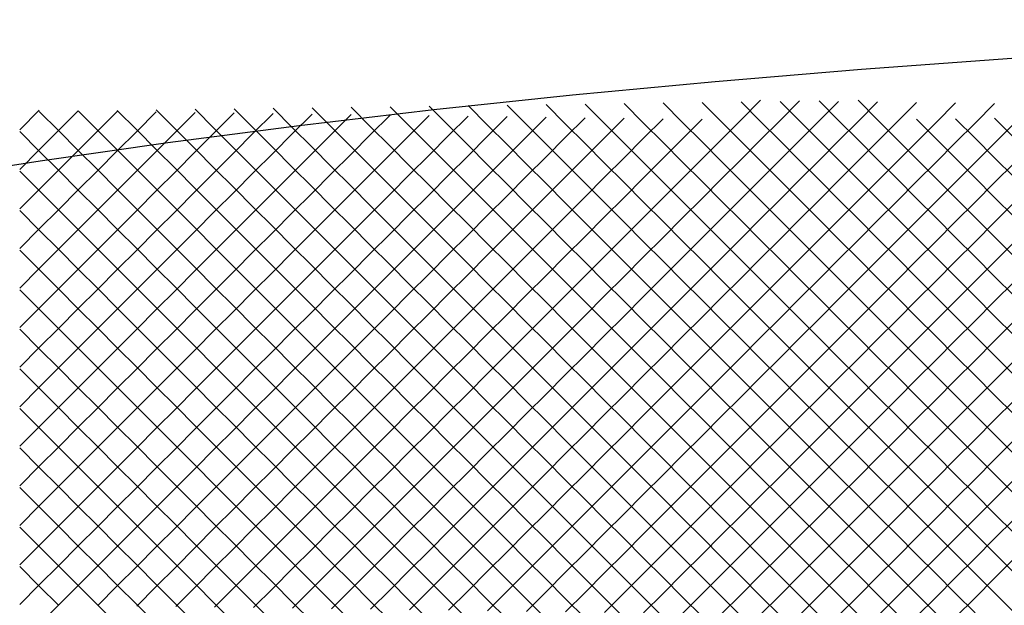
# Model space of a CAD drawing. Extents: x -15.9 to 15.9, y -4.2 to 4.2.
# Tile 13 of 29: x -8.9 to -5.4, y 2.1 to 4.2. Entities that reach past the tile are written whole.
import ezdxf

# ---------------------------------------------------------------- set-up
doc = ezdxf.new("R2010")
doc.units = 0

msp = doc.modelspace()

# ---------------------------------------------------------------- linework, layer by layer
at = {"layer": 'CNC'}
for points in [[(-1.65885, 4.19059), (-2.33943, 4.17883), (-2.98389, 4.16238), (-3.60147, 4.14126), (-4.19718, 4.11549), (-4.77402, 4.08508), (-5.33394, 4.05008), (-5.87822, 4.01051), (-6.40774, 3.9664), (-6.92309, 3.9178), (-7.42467, 3.86475), (-7.91273, 3.8073), (-8.38742, 3.7455), (-8.84882, 3.6794), (-9.29692, 3.60908)], [(-8.07695, 2.06505), (-8.00641, 2.13559), (-7.93587, 2.20613), (-7.86533, 2.27667), (-7.79479, 2.34721), (-7.72425, 2.41775), (-7.65371, 2.48829), (-7.58317, 2.55883), (-7.51263, 2.62937), (-7.44208, 2.69992), (-7.37154, 2.77046), (-7.301, 2.841), (-7.23046, 2.91154), (-7.15992, 2.98208), (-7.08938, 3.05262), (-7.01884, 3.12316), (-6.9483, 3.1937), (-6.87776, 3.26424), (-6.80721, 3.33479), (-6.73667, 3.40533), (-6.66613, 3.47587), (-6.59559, 3.54641), (-6.52505, 3.61695), (-6.45451, 3.68749), (-6.38397, 3.75803), (-6.31343, 3.82857), (-6.24289, 3.89911)], [(-7.93587, 2.06313), (-7.86533, 2.13367), (-7.79479, 2.20421), (-7.72425, 2.27475), (-7.65371, 2.34529), (-7.58317, 2.41583), (-7.51263, 2.48637), (-7.44208, 2.55692), (-7.37154, 2.62746), (-7.301, 2.698), (-7.23046, 2.76854), (-7.15992, 2.83908), (-7.08938, 2.90962), (-7.01884, 2.98016), (-6.9483, 3.0507), (-6.87776, 3.12124), (-6.80721, 3.19179), (-6.73667, 3.26233), (-6.66613, 3.33287), (-6.59559, 3.40341), (-6.52505, 3.47395), (-6.45451, 3.54449), (-6.38397, 3.61503), (-6.31343, 3.68557), (-6.24289, 3.75611), (-6.17234, 3.82666), (-6.1018, 3.8972)], [(-7.79479, 2.06121), (-7.72425, 2.13175), (-7.65371, 2.20229), (-7.58317, 2.27283), (-7.51263, 2.34337), (-7.44208, 2.41392), (-7.37154, 2.48446), (-7.301, 2.555), (-7.23046, 2.62554), (-7.15992, 2.69608), (-7.08938, 2.76662), (-7.01884, 2.83716), (-6.9483, 2.9077), (-6.87776, 2.97824), (-6.80721, 3.04879), (-6.73667, 3.11933), (-6.66613, 3.18987), (-6.59559, 3.26041), (-6.52505, 3.33095), (-6.45451, 3.40149), (-6.38397, 3.47203), (-6.31343, 3.54257), (-6.24289, 3.61311), (-6.17234, 3.68366), (-6.1018, 3.7542), (-6.03126, 3.82474), (-5.96072, 3.89528)], [(-7.65371, 2.05929), (-7.58317, 2.12983), (-7.51263, 2.20037), (-7.44208, 2.27092), (-7.37154, 2.34146), (-7.301, 2.412), (-7.23046, 2.48254), (-7.15992, 2.55308), (-7.08938, 2.62362), (-7.01884, 2.69416), (-6.9483, 2.7647), (-6.87776, 2.83524), (-6.80721, 2.90579), (-6.73667, 2.97633), (-6.66613, 3.04687), (-6.59559, 3.11741), (-6.52505, 3.18795), (-6.45451, 3.25849), (-6.38397, 3.32903), (-6.31343, 3.39957), (-6.24289, 3.47011), (-6.17234, 3.54066), (-6.1018, 3.6112), (-6.03126, 3.68174), (-5.96072, 3.75228), (-5.89018, 3.82282), (-5.81964, 3.89336)], [(-7.51263, 2.05737), (-7.44208, 2.12792), (-7.37154, 2.19846), (-7.301, 2.269), (-7.23046, 2.33954), (-7.15992, 2.41008), (-7.08938, 2.48062), (-7.01884, 2.55116), (-6.9483, 2.6217), (-6.87776, 2.69224), (-6.80721, 2.76279), (-6.73667, 2.83333), (-6.66613, 2.90387), (-6.59559, 2.97441), (-6.52505, 3.04495), (-6.45451, 3.11549), (-6.38397, 3.18603), (-6.31343, 3.25657), (-6.24289, 3.32711), (-6.17234, 3.39766), (-6.1018, 3.4682), (-6.03126, 3.53874), (-5.96072, 3.60928), (-5.89018, 3.67982), (-5.81964, 3.75036), (-5.7491, 3.8209), (-5.67856, 3.89144)], [(-7.37154, 2.05546), (-7.301, 2.126), (-7.23046, 2.19654), (-7.15992, 2.26708), (-7.08938, 2.33762), (-7.01884, 2.40816), (-6.9483, 2.4787), (-6.87776, 2.54924), (-6.80721, 2.61979), (-6.73667, 2.69033), (-6.66613, 2.76087), (-6.59559, 2.83141), (-6.52505, 2.90195), (-6.45451, 2.97249), (-6.38397, 3.04303), (-6.31343, 3.11357), (-6.24289, 3.18411), (-6.17234, 3.25466), (-6.1018, 3.3252), (-6.03126, 3.39574), (-5.96072, 3.46628), (-5.89018, 3.53682), (-5.81964, 3.60736), (-5.7491, 3.6779), (-5.67856, 3.74844), (-5.60802, 3.81898), (-5.53747, 3.88953)], [(-7.23046, 2.05354), (-7.15992, 2.12408), (-7.08938, 2.19462), (-7.01884, 2.26516), (-6.9483, 2.3357), (-6.87776, 2.40624), (-6.80721, 2.47679), (-6.73667, 2.54733), (-6.66613, 2.61787), (-6.59559, 2.68841), (-6.52505, 2.75895), (-6.45451, 2.82949), (-6.38397, 2.90003), (-6.31343, 2.97057), (-6.24289, 3.04111), (-6.17234, 3.11166), (-6.1018, 3.1822), (-6.03126, 3.25274), (-5.96072, 3.32328), (-5.89018, 3.39382), (-5.81964, 3.46436), (-5.7491, 3.5349), (-5.67856, 3.60544), (-5.60802, 3.67598), (-5.53747, 3.74653), (-5.46693, 3.81707), (-5.39639, 3.88761)], [(-7.01884, 3.88384), (-6.9483, 3.8133), (-6.87776, 3.74276), (-6.80721, 3.67221), (-6.73667, 3.60167), (-6.66613, 3.53113), (-6.59559, 3.46059), (-6.52505, 3.39005), (-6.45451, 3.31951), (-6.38397, 3.24897), (-6.31343, 3.17843), (-6.24289, 3.10789), (-6.17234, 3.03734), (-6.1018, 2.9668), (-6.03126, 2.89626), (-5.96072, 2.82572), (-5.89018, 2.75518), (-5.81964, 2.68464), (-5.7491, 2.6141), (-5.67856, 2.54356), (-5.60802, 2.47302), (-5.53747, 2.40247), (-5.46693, 2.33193), (-5.39639, 2.26139), (-5.32585, 2.19085)], [(-6.87776, 3.88576), (-6.80721, 3.81521), (-6.73667, 3.74467), (-6.66613, 3.67413), (-6.59559, 3.60359), (-6.52505, 3.53305), (-6.45451, 3.46251), (-6.38397, 3.39197), (-6.31343, 3.32143), (-6.24289, 3.25089), (-6.17234, 3.18034), (-6.1018, 3.1098), (-6.03126, 3.03926), (-5.96072, 2.96872), (-5.89018, 2.89818), (-5.81964, 2.82764), (-5.7491, 2.7571), (-5.67856, 2.68656), (-5.60802, 2.61602), (-5.53747, 2.54547), (-5.46693, 2.47493), (-5.39639, 2.40439), (-5.32585, 2.33385)], [(-6.73667, 3.88767), (-6.66613, 3.81713), (-6.59559, 3.74659), (-6.52505, 3.67605), (-6.45451, 3.60551), (-6.38397, 3.53497), (-6.31343, 3.46443), (-6.24289, 3.39389), (-6.17234, 3.32334), (-6.1018, 3.2528), (-6.03126, 3.18226), (-5.96072, 3.11172), (-5.89018, 3.04118), (-5.81964, 2.97064), (-5.7491, 2.9001), (-5.67856, 2.82956), (-5.60802, 2.75902), (-5.53747, 2.68847), (-5.46693, 2.61793), (-5.39639, 2.54739), (-5.32585, 2.47685)], [(-6.59559, 3.88959), (-6.52505, 3.81905), (-6.45451, 3.74851), (-6.38397, 3.67797), (-6.31343, 3.60743), (-6.24289, 3.53689), (-6.17234, 3.46634), (-6.1018, 3.3958), (-6.03126, 3.32526), (-5.96072, 3.25472), (-5.89018, 3.18418), (-5.81964, 3.11364), (-5.7491, 3.0431), (-5.67856, 2.97256), (-5.60802, 2.90202), (-5.53747, 2.83147), (-5.46693, 2.76093), (-5.39639, 2.69039), (-5.32585, 2.61985)], [(-6.45451, 3.89151), (-6.38397, 3.82097), (-6.31343, 3.75043), (-6.24289, 3.67989), (-6.17234, 3.60934), (-6.1018, 3.5388), (-6.03126, 3.46826), (-5.96072, 3.39772), (-5.89018, 3.32718), (-5.81964, 3.25664), (-5.7491, 3.1861), (-5.67856, 3.11556), (-5.60802, 3.04502), (-5.53747, 2.97447), (-5.46693, 2.90393), (-5.39639, 2.83339), (-5.32585, 2.76285)], [(-6.31343, 3.89343), (-6.24289, 3.82289), (-6.17234, 3.75234), (-6.1018, 3.6818), (-6.03126, 3.61126), (-5.96072, 3.54072), (-5.89018, 3.47018), (-5.81964, 3.39964), (-5.7491, 3.3291), (-5.67856, 3.25856), (-5.60802, 3.18802), (-5.53747, 3.11747), (-5.46693, 3.04693), (-5.39639, 2.97639), (-5.32585, 2.90585)], [(-6.17234, 3.89534), (-6.1018, 3.8248), (-6.03126, 3.75426), (-5.96072, 3.68372), (-5.89018, 3.61318), (-5.81964, 3.54264), (-5.7491, 3.4721), (-5.67856, 3.40156), (-5.60802, 3.33102), (-5.53747, 3.26047), (-5.46693, 3.18993), (-5.39639, 3.11939), (-5.32585, 3.04885)], [(-6.03126, 3.89726), (-5.96072, 3.82672), (-5.89018, 3.75618), (-5.81964, 3.68564), (-5.7491, 3.6151), (-5.67856, 3.54456), (-5.60802, 3.47402), (-5.53747, 3.40347), (-5.46693, 3.33293), (-5.39639, 3.26239), (-5.32585, 3.19185)], [(-5.89018, 3.89918), (-5.81964, 3.82864), (-5.7491, 3.7581), (-5.67856, 3.68756), (-5.60802, 3.61702), (-5.53747, 3.54647), (-5.46693, 3.47593), (-5.39639, 3.40539), (-5.32585, 3.33485)], [(-8.92345, 3.79255), (-8.85291, 3.86309)], [(-8.92345, 3.64955), (-8.85291, 3.72009), (-8.78236, 3.79064), (-8.71182, 3.86118)], [(-8.92345, 3.50655), (-8.85291, 3.57709), (-8.78236, 3.64764), (-8.71182, 3.71818), (-8.64128, 3.78872), (-8.57074, 3.85926)], [(-8.92345, 3.36355), (-8.85291, 3.43409), (-8.78236, 3.50464), (-8.71182, 3.57518), (-8.64128, 3.64572), (-8.57074, 3.71626), (-8.5002, 3.7868), (-8.42966, 3.85734)], [(-8.92345, 3.22055), (-8.85291, 3.29109), (-8.78236, 3.36164), (-8.71182, 3.43218), (-8.64128, 3.50272), (-8.57074, 3.57326), (-8.5002, 3.6438), (-8.42966, 3.71434), (-8.35912, 3.78488), (-8.28858, 3.85542)], [(-8.92345, 3.07755), (-8.85291, 3.14809), (-8.78236, 3.21864), (-8.71182, 3.28918), (-8.64128, 3.35972), (-8.57074, 3.43026), (-8.5002, 3.5008), (-8.42966, 3.57134), (-8.35912, 3.64188), (-8.28858, 3.71242), (-8.21804, 3.78296), (-8.14749, 3.85351)], [(-8.92345, 2.93455), (-8.85291, 3.00509), (-8.78236, 3.07564), (-8.71182, 3.14618), (-8.64128, 3.21672), (-8.57074, 3.28726), (-8.5002, 3.3578), (-8.42966, 3.42834), (-8.35912, 3.49888), (-8.28858, 3.56942), (-8.21804, 3.63996), (-8.14749, 3.71051), (-8.07695, 3.78105), (-8.00641, 3.85159)], [(-8.92345, 2.79155), (-8.85291, 2.86209), (-8.78236, 2.93264), (-8.71182, 3.00318), (-8.64128, 3.07372), (-8.57074, 3.14426), (-8.5002, 3.2148), (-8.42966, 3.28534), (-8.35912, 3.35588), (-8.28858, 3.42642), (-8.21804, 3.49696), (-8.14749, 3.56751), (-8.07695, 3.63805), (-8.00641, 3.70859), (-7.93587, 3.77913), (-7.86533, 3.84967)], [(-8.92345, 2.64855), (-8.85291, 2.71909), (-8.78236, 2.78964), (-8.71182, 2.86018), (-8.64128, 2.93072), (-8.57074, 3.00126), (-8.5002, 3.0718), (-8.42966, 3.14234), (-8.35912, 3.21288), (-8.28858, 3.28342), (-8.21804, 3.35396), (-8.14749, 3.42451), (-8.07695, 3.49505), (-8.00641, 3.56559), (-7.93587, 3.63613), (-7.86533, 3.70667), (-7.79479, 3.77721), (-7.72425, 3.84775)], [(-8.85291, 3.85891), (-8.78236, 3.78836), (-8.71182, 3.71782), (-8.64128, 3.64728), (-8.57074, 3.57674), (-8.5002, 3.5062), (-8.42966, 3.43566), (-8.35912, 3.36512), (-8.28858, 3.29458), (-8.21804, 3.22404), (-8.14749, 3.15349), (-8.07695, 3.08295), (-8.00641, 3.01241), (-7.93587, 2.94187), (-7.86533, 2.87133), (-7.79479, 2.80079), (-7.72425, 2.73025), (-7.65371, 2.65971), (-7.58317, 2.58917), (-7.51263, 2.51863), (-7.44208, 2.44808), (-7.37154, 2.37754), (-7.301, 2.307), (-7.23046, 2.23646), (-7.15992, 2.16592), (-7.08938, 2.09538), (-7.01884, 2.02484)], [(-8.71182, 3.86082), (-8.64128, 3.79028), (-8.57074, 3.71974), (-8.5002, 3.6492), (-8.42966, 3.57866), (-8.35912, 3.50812), (-8.28858, 3.43758), (-8.21804, 3.36704), (-8.14749, 3.29649), (-8.07695, 3.22595), (-8.00641, 3.15541), (-7.93587, 3.08487), (-7.86533, 3.01433), (-7.79479, 2.94379), (-7.72425, 2.87325), (-7.65371, 2.80271), (-7.58317, 2.73217), (-7.51263, 2.66163), (-7.44208, 2.59108), (-7.37154, 2.52054), (-7.301, 2.45), (-7.23046, 2.37946), (-7.15992, 2.30892), (-7.08938, 2.23838), (-7.01884, 2.16784), (-6.9483, 2.0973), (-6.87776, 2.02676)], [(-8.57074, 3.86274), (-8.5002, 3.7922), (-8.42966, 3.72166), (-8.35912, 3.65112), (-8.28858, 3.58058), (-8.21804, 3.51004), (-8.14749, 3.43949), (-8.07695, 3.36895), (-8.00641, 3.29841), (-7.93587, 3.22787), (-7.86533, 3.15733), (-7.79479, 3.08679), (-7.72425, 3.01625), (-7.65371, 2.94571), (-7.58317, 2.87517), (-7.51263, 2.80463), (-7.44208, 2.73408), (-7.37154, 2.66354), (-7.301, 2.593), (-7.23046, 2.52246), (-7.15992, 2.45192), (-7.08938, 2.38138), (-7.01884, 2.31084), (-6.9483, 2.2403), (-6.87776, 2.16976), (-6.80721, 2.09921), (-6.73667, 2.02867)], [(-8.42966, 3.86466), (-8.35912, 3.79412), (-8.28858, 3.72358), (-8.21804, 3.65304), (-8.14749, 3.58249), (-8.07695, 3.51195), (-8.00641, 3.44141), (-7.93587, 3.37087), (-7.86533, 3.30033), (-7.79479, 3.22979), (-7.72425, 3.15925), (-7.65371, 3.08871), (-7.58317, 3.01817), (-7.51263, 2.94763), (-7.44208, 2.87708), (-7.37154, 2.80654), (-7.301, 2.736), (-7.23046, 2.66546), (-7.15992, 2.59492), (-7.08938, 2.52438), (-7.01884, 2.45384), (-6.9483, 2.3833), (-6.87776, 2.31276), (-6.80721, 2.24221), (-6.73667, 2.17167), (-6.66613, 2.10113), (-6.59559, 2.03059)], [(-8.28858, 3.86658), (-8.21804, 3.79604), (-8.14749, 3.72549), (-8.07695, 3.65495), (-8.00641, 3.58441), (-7.93587, 3.51387), (-7.86533, 3.44333), (-7.79479, 3.37279), (-7.72425, 3.30225), (-7.65371, 3.23171), (-7.58317, 3.16117), (-7.51263, 3.09063), (-7.44208, 3.02008), (-7.37154, 2.94954), (-7.301, 2.879), (-7.23046, 2.80846), (-7.15992, 2.73792), (-7.08938, 2.66738), (-7.01884, 2.59684), (-6.9483, 2.5263), (-6.87776, 2.45576), (-6.80721, 2.38521), (-6.73667, 2.31467), (-6.66613, 2.24413), (-6.59559, 2.17359), (-6.52505, 2.10305), (-6.45451, 2.03251)], [(-8.14749, 3.86849), (-8.07695, 3.79795), (-8.00641, 3.72741), (-7.93587, 3.65687), (-7.86533, 3.58633), (-7.79479, 3.51579), (-7.72425, 3.44525), (-7.65371, 3.37471), (-7.58317, 3.30417), (-7.51263, 3.23363), (-7.44208, 3.16308), (-7.37154, 3.09254), (-7.301, 3.022), (-7.23046, 2.95146), (-7.15992, 2.88092), (-7.08938, 2.81038), (-7.01884, 2.73984), (-6.9483, 2.6693), (-6.87776, 2.59876), (-6.80721, 2.52821), (-6.73667, 2.45767), (-6.66613, 2.38713), (-6.59559, 2.31659), (-6.52505, 2.24605), (-6.45451, 2.17551), (-6.38397, 2.10497), (-6.31343, 2.03443)], [(-8.00641, 3.87041), (-7.93587, 3.79987), (-7.86533, 3.72933), (-7.79479, 3.65879), (-7.72425, 3.58825), (-7.65371, 3.51771), (-7.58317, 3.44717), (-7.51263, 3.37663), (-7.44208, 3.30608), (-7.37154, 3.23554), (-7.301, 3.165), (-7.23046, 3.09446), (-7.15992, 3.02392), (-7.08938, 2.95338), (-7.01884, 2.88284), (-6.9483, 2.8123), (-6.87776, 2.74176), (-6.80721, 2.67121), (-6.73667, 2.60067), (-6.66613, 2.53013), (-6.59559, 2.45959), (-6.52505, 2.38905), (-6.45451, 2.31851), (-6.38397, 2.24797), (-6.31343, 2.17743), (-6.24289, 2.10689), (-6.17234, 2.03634)], [(-7.86533, 3.87233), (-7.79479, 3.80179), (-7.72425, 3.73125), (-7.65371, 3.66071), (-7.58317, 3.59017), (-7.51263, 3.51963), (-7.44208, 3.44908), (-7.37154, 3.37854), (-7.301, 3.308), (-7.23046, 3.23746), (-7.15992, 3.16692), (-7.08938, 3.09638), (-7.01884, 3.02584), (-6.9483, 2.9553), (-6.87776, 2.88476), (-6.80721, 2.81421), (-6.73667, 2.74367), (-6.66613, 2.67313), (-6.59559, 2.60259), (-6.52505, 2.53205), (-6.45451, 2.46151), (-6.38397, 2.39097), (-6.31343, 2.32043), (-6.24289, 2.24989), (-6.17234, 2.17934), (-6.1018, 2.1088), (-6.03126, 2.03826)], [(-7.72425, 3.87425), (-7.65371, 3.80371), (-7.58317, 3.73317), (-7.51263, 3.66263), (-7.44208, 3.59208), (-7.37154, 3.52154), (-7.301, 3.451), (-7.23046, 3.38046), (-7.15992, 3.30992), (-7.08938, 3.23938), (-7.01884, 3.16884), (-6.9483, 3.0983), (-6.87776, 3.02776), (-6.80721, 2.95721), (-6.73667, 2.88667), (-6.66613, 2.81613), (-6.59559, 2.74559), (-6.52505, 2.67505), (-6.45451, 2.60451), (-6.38397, 2.53397), (-6.31343, 2.46343), (-6.24289, 2.39289), (-6.17234, 2.32234), (-6.1018, 2.2518), (-6.03126, 2.18126), (-5.96072, 2.11072), (-5.89018, 2.04018)], [(-7.58317, 3.87617), (-7.51263, 3.80563), (-7.44208, 3.73508), (-7.37154, 3.66454), (-7.301, 3.594), (-7.23046, 3.52346), (-7.15992, 3.45292), (-7.08938, 3.38238), (-7.01884, 3.31184), (-6.9483, 3.2413), (-6.87776, 3.17076), (-6.80721, 3.10021), (-6.73667, 3.02967), (-6.66613, 2.95913), (-6.59559, 2.88859), (-6.52505, 2.81805), (-6.45451, 2.74751), (-6.38397, 2.67697), (-6.31343, 2.60643), (-6.24289, 2.53589), (-6.17234, 2.46534), (-6.1018, 2.3948), (-6.03126, 2.32426), (-5.96072, 2.25372), (-5.89018, 2.18318), (-5.81964, 2.11264), (-5.7491, 2.0421)], [(-7.44208, 3.87808), (-7.37154, 3.80754), (-7.301, 3.737), (-7.23046, 3.66646), (-7.15992, 3.59592), (-7.08938, 3.52538), (-7.01884, 3.45484), (-6.9483, 3.3843), (-6.87776, 3.31376), (-6.80721, 3.24321), (-6.73667, 3.17267), (-6.66613, 3.10213), (-6.59559, 3.03159), (-6.52505, 2.96105), (-6.45451, 2.89051), (-6.38397, 2.81997), (-6.31343, 2.74943), (-6.24289, 2.67889), (-6.17234, 2.60834), (-6.1018, 2.5378), (-6.03126, 2.46726), (-5.96072, 2.39672), (-5.89018, 2.32618), (-5.81964, 2.25564), (-5.7491, 2.1851), (-5.67856, 2.11456), (-5.60802, 2.04402)], [(-7.301, 3.88), (-7.23046, 3.80946), (-7.15992, 3.73892), (-7.08938, 3.66838), (-7.01884, 3.59784), (-6.9483, 3.5273), (-6.87776, 3.45676), (-6.80721, 3.38621), (-6.73667, 3.31567), (-6.66613, 3.24513), (-6.59559, 3.17459), (-6.52505, 3.10405), (-6.45451, 3.03351), (-6.38397, 2.96297), (-6.31343, 2.89243), (-6.24289, 2.82189), (-6.17234, 2.75134), (-6.1018, 2.6808), (-6.03126, 2.61026), (-5.96072, 2.53972), (-5.89018, 2.46918), (-5.81964, 2.39864), (-5.7491, 2.3281), (-5.67856, 2.25756), (-5.60802, 2.18702), (-5.53747, 2.11647), (-5.46693, 2.04593)], [(-7.15992, 3.88192), (-7.08938, 3.81138), (-7.01884, 3.74084), (-6.9483, 3.6703), (-6.87776, 3.59976), (-6.80721, 3.52921), (-6.73667, 3.45867), (-6.66613, 3.38813), (-6.59559, 3.31759), (-6.52505, 3.24705), (-6.45451, 3.17651), (-6.38397, 3.10597), (-6.31343, 3.03543), (-6.24289, 2.96489), (-6.17234, 2.89434), (-6.1018, 2.8238), (-6.03126, 2.75326), (-5.96072, 2.68272), (-5.89018, 2.61218), (-5.81964, 2.54164), (-5.7491, 2.4711), (-5.67856, 2.40056), (-5.60802, 2.33002), (-5.53747, 2.25947), (-5.46693, 2.18893), (-5.39639, 2.11839), (-5.32585, 2.04785)], [(-8.92345, 2.50555), (-8.85291, 2.57609), (-8.78236, 2.64664), (-8.71182, 2.71718), (-8.64128, 2.78772), (-8.57074, 2.85826), (-8.5002, 2.9288), (-8.42966, 2.99934), (-8.35912, 3.06988), (-8.28858, 3.14042), (-8.21804, 3.21096), (-8.14749, 3.28151), (-8.07695, 3.35205), (-8.00641, 3.42259), (-7.93587, 3.49313), (-7.86533, 3.56367), (-7.79479, 3.63421), (-7.72425, 3.70475), (-7.65371, 3.77529), (-7.58317, 3.84583)], [(-8.92345, 2.36255), (-8.85291, 2.43309), (-8.78236, 2.50364), (-8.71182, 2.57418), (-8.64128, 2.64472), (-8.57074, 2.71526), (-8.5002, 2.7858), (-8.42966, 2.85634), (-8.35912, 2.92688), (-8.28858, 2.99742), (-8.21804, 3.06796), (-8.14749, 3.13851), (-8.07695, 3.20905), (-8.00641, 3.27959), (-7.93587, 3.35013), (-7.86533, 3.42067), (-7.79479, 3.49121), (-7.72425, 3.56175), (-7.65371, 3.63229), (-7.58317, 3.70283), (-7.51263, 3.77337), (-7.44208, 3.84392)], [(-8.92345, 2.21955), (-8.85291, 2.29009), (-8.78236, 2.36064), (-8.71182, 2.43118), (-8.64128, 2.50172), (-8.57074, 2.57226), (-8.5002, 2.6428), (-8.42966, 2.71334), (-8.35912, 2.78388), (-8.28858, 2.85442), (-8.21804, 2.92496), (-8.14749, 2.99551), (-8.07695, 3.06605), (-8.00641, 3.13659), (-7.93587, 3.20713), (-7.86533, 3.27767), (-7.79479, 3.34821), (-7.72425, 3.41875), (-7.65371, 3.48929), (-7.58317, 3.55983), (-7.51263, 3.63037), (-7.44208, 3.70092), (-7.37154, 3.77146), (-7.301, 3.842)], [(-8.92345, 2.07655), (-8.85291, 2.14709), (-8.78236, 2.21764), (-8.71182, 2.28818), (-8.64128, 2.35872), (-8.57074, 2.42926), (-8.5002, 2.4998), (-8.42966, 2.57034), (-8.35912, 2.64088), (-8.28858, 2.71142), (-8.21804, 2.78196), (-8.14749, 2.85251), (-8.07695, 2.92305), (-8.00641, 2.99359), (-7.93587, 3.06413), (-7.86533, 3.13467), (-7.79479, 3.20521), (-7.72425, 3.27575), (-7.65371, 3.34629), (-7.58317, 3.41683), (-7.51263, 3.48737), (-7.44208, 3.55792), (-7.37154, 3.62846), (-7.301, 3.699), (-7.23046, 3.76954), (-7.15992, 3.84008)], [(-8.85291, 2.00409), (-8.78236, 2.07464), (-8.71182, 2.14518), (-8.64128, 2.21572), (-8.57074, 2.28626), (-8.5002, 2.3568), (-8.42966, 2.42734), (-8.35912, 2.49788), (-8.28858, 2.56842), (-8.21804, 2.63896), (-8.14749, 2.70951), (-8.07695, 2.78005), (-8.00641, 2.85059), (-7.93587, 2.92113), (-7.86533, 2.99167), (-7.79479, 3.06221), (-7.72425, 3.13275), (-7.65371, 3.20329), (-7.58317, 3.27383), (-7.51263, 3.34437), (-7.44208, 3.41492), (-7.37154, 3.48546), (-7.301, 3.556), (-7.23046, 3.62654), (-7.15992, 3.69708), (-7.08938, 3.76762), (-7.01884, 3.83816)], [(-8.64128, 2.07272), (-8.57074, 2.14326), (-8.5002, 2.2138), (-8.42966, 2.28434), (-8.35912, 2.35488), (-8.28858, 2.42542), (-8.21804, 2.49596), (-8.14749, 2.56651), (-8.07695, 2.63705), (-8.00641, 2.70759), (-7.93587, 2.77813), (-7.86533, 2.84867), (-7.79479, 2.91921), (-7.72425, 2.98975), (-7.65371, 3.06029), (-7.58317, 3.13083), (-7.51263, 3.20137), (-7.44208, 3.27192), (-7.37154, 3.34246), (-7.301, 3.413), (-7.23046, 3.48354), (-7.15992, 3.55408), (-7.08938, 3.62462), (-7.01884, 3.69516), (-6.9483, 3.7657), (-6.87776, 3.83624)], [(-8.5002, 2.0708), (-8.42966, 2.14134), (-8.35912, 2.21188), (-8.28858, 2.28242), (-8.21804, 2.35296), (-8.14749, 2.42351), (-8.07695, 2.49405), (-8.00641, 2.56459), (-7.93587, 2.63513), (-7.86533, 2.70567), (-7.79479, 2.77621), (-7.72425, 2.84675), (-7.65371, 2.91729), (-7.58317, 2.98783), (-7.51263, 3.05837), (-7.44208, 3.12892), (-7.37154, 3.19946), (-7.301, 3.27), (-7.23046, 3.34054), (-7.15992, 3.41108), (-7.08938, 3.48162), (-7.01884, 3.55216), (-6.9483, 3.6227), (-6.87776, 3.69324), (-6.80721, 3.76379), (-6.73667, 3.83433)], [(-8.35912, 2.06888), (-8.28858, 2.13942), (-8.21804, 2.20996), (-8.14749, 2.28051), (-8.07695, 2.35105), (-8.00641, 2.42159), (-7.93587, 2.49213), (-7.86533, 2.56267), (-7.79479, 2.63321), (-7.72425, 2.70375), (-7.65371, 2.77429), (-7.58317, 2.84483), (-7.51263, 2.91537), (-7.44208, 2.98592), (-7.37154, 3.05646), (-7.301, 3.127), (-7.23046, 3.19754), (-7.15992, 3.26808), (-7.08938, 3.33862), (-7.01884, 3.40916), (-6.9483, 3.4797), (-6.87776, 3.55024), (-6.80721, 3.62079), (-6.73667, 3.69133), (-6.66613, 3.76187), (-6.59559, 3.83241)], [(-8.21804, 2.06696), (-8.14749, 2.13751), (-8.07695, 2.20805), (-8.00641, 2.27859), (-7.93587, 2.34913), (-7.86533, 2.41967), (-7.79479, 2.49021), (-7.72425, 2.56075), (-7.65371, 2.63129), (-7.58317, 2.70183), (-7.51263, 2.77237), (-7.44208, 2.84292), (-7.37154, 2.91346), (-7.301, 2.984), (-7.23046, 3.05454), (-7.15992, 3.12508), (-7.08938, 3.19562), (-7.01884, 3.26616), (-6.9483, 3.3367), (-6.87776, 3.40724), (-6.80721, 3.47779), (-6.73667, 3.54833), (-6.66613, 3.61887), (-6.59559, 3.68941), (-6.52505, 3.75995), (-6.45451, 3.83049)], [(-7.08938, 2.05162), (-7.01884, 2.12216), (-6.9483, 2.1927), (-6.87776, 2.26324), (-6.80721, 2.33379), (-6.73667, 2.40433), (-6.66613, 2.47487), (-6.59559, 2.54541), (-6.52505, 2.61595), (-6.45451, 2.68649), (-6.38397, 2.75703), (-6.31343, 2.82757), (-6.24289, 2.89811), (-6.17234, 2.96866), (-6.1018, 3.0392), (-6.03126, 3.10974), (-5.96072, 3.18028), (-5.89018, 3.25082), (-5.81964, 3.32136), (-5.7491, 3.3919), (-5.67856, 3.46244), (-5.60802, 3.53298), (-5.53747, 3.60353), (-5.46693, 3.67407), (-5.39639, 3.74461), (-5.32585, 3.81515)], [(-5.67856, 3.83056), (-5.60802, 3.76002), (-5.53747, 3.68947), (-5.46693, 3.61893), (-5.39639, 3.54839), (-5.32585, 3.47785)], [(-5.53747, 3.83247), (-5.46693, 3.76193), (-5.39639, 3.69139), (-5.32585, 3.62085)], [(-5.39639, 3.83439), (-5.32585, 3.76385)], [(-8.92345, 3.78645), (-8.85291, 3.71591), (-8.78236, 3.64536), (-8.71182, 3.57482), (-8.64128, 3.50428), (-8.57074, 3.43374), (-8.5002, 3.3632), (-8.42966, 3.29266), (-8.35912, 3.22212), (-8.28858, 3.15158), (-8.21804, 3.08104), (-8.14749, 3.01049), (-8.07695, 2.93995), (-8.00641, 2.86941), (-7.93587, 2.79887), (-7.86533, 2.72833), (-7.79479, 2.65779), (-7.72425, 2.58725), (-7.65371, 2.51671), (-7.58317, 2.44617), (-7.51263, 2.37563), (-7.44208, 2.30508), (-7.37154, 2.23454), (-7.301, 2.164), (-7.23046, 2.09346), (-7.15992, 2.02292)], [(-6.9483, 2.0497), (-6.87776, 2.12024), (-6.80721, 2.19079), (-6.73667, 2.26133), (-6.66613, 2.33187), (-6.59559, 2.40241), (-6.52505, 2.47295), (-6.45451, 2.54349), (-6.38397, 2.61403), (-6.31343, 2.68457), (-6.24289, 2.75511), (-6.17234, 2.82566), (-6.1018, 2.8962), (-6.03126, 2.96674), (-5.96072, 3.03728), (-5.89018, 3.10782), (-5.81964, 3.17836), (-5.7491, 3.2489), (-5.67856, 3.31944), (-5.60802, 3.38998), (-5.53747, 3.46053), (-5.46693, 3.53107), (-5.39639, 3.60161), (-5.32585, 3.67215)], [(-8.92345, 3.64345), (-8.85291, 3.57291), (-8.78236, 3.50236), (-8.71182, 3.43182), (-8.64128, 3.36128), (-8.57074, 3.29074), (-8.5002, 3.2202), (-8.42966, 3.14966), (-8.35912, 3.07912), (-8.28858, 3.00858), (-8.21804, 2.93804), (-8.14749, 2.86749), (-8.07695, 2.79695), (-8.00641, 2.72641), (-7.93587, 2.65587), (-7.86533, 2.58533), (-7.79479, 2.51479), (-7.72425, 2.44425), (-7.65371, 2.37371), (-7.58317, 2.30317), (-7.51263, 2.23263), (-7.44208, 2.16208), (-7.37154, 2.09154), (-7.301, 2.021)], [(-6.80721, 2.04779), (-6.73667, 2.11833), (-6.66613, 2.18887), (-6.59559, 2.25941), (-6.52505, 2.32995), (-6.45451, 2.40049), (-6.38397, 2.47103), (-6.31343, 2.54157), (-6.24289, 2.61211), (-6.17234, 2.68266), (-6.1018, 2.7532), (-6.03126, 2.82374), (-5.96072, 2.89428), (-5.89018, 2.96482), (-5.81964, 3.03536), (-5.7491, 3.1059), (-5.67856, 3.17644), (-5.60802, 3.24698), (-5.53747, 3.31753), (-5.46693, 3.38807), (-5.39639, 3.45861), (-5.32585, 3.52915)], [(-8.92345, 3.50045), (-8.85291, 3.42991), (-8.78236, 3.35936), (-8.71182, 3.28882), (-8.64128, 3.21828), (-8.57074, 3.14774), (-8.5002, 3.0772), (-8.42966, 3.00666), (-8.35912, 2.93612), (-8.28858, 2.86558), (-8.21804, 2.79504), (-8.14749, 2.72449), (-8.07695, 2.65395), (-8.00641, 2.58341), (-7.93587, 2.51287), (-7.86533, 2.44233), (-7.79479, 2.37179), (-7.72425, 2.30125), (-7.65371, 2.23071), (-7.58317, 2.16017), (-7.51263, 2.08963), (-7.44208, 2.01908)], [(-6.66613, 2.04587), (-6.59559, 2.11641), (-6.52505, 2.18695), (-6.45451, 2.25749), (-6.38397, 2.32803), (-6.31343, 2.39857), (-6.24289, 2.46911), (-6.17234, 2.53966), (-6.1018, 2.6102), (-6.03126, 2.68074), (-5.96072, 2.75128), (-5.89018, 2.82182), (-5.81964, 2.89236), (-5.7491, 2.9629), (-5.67856, 3.03344), (-5.60802, 3.10398), (-5.53747, 3.17453), (-5.46693, 3.24507), (-5.39639, 3.31561), (-5.32585, 3.38615)], [(-8.92345, 3.35745), (-8.85291, 3.28691), (-8.78236, 3.21636), (-8.71182, 3.14582), (-8.64128, 3.07528), (-8.57074, 3.00474), (-8.5002, 2.9342), (-8.42966, 2.86366), (-8.35912, 2.79312), (-8.28858, 2.72258), (-8.21804, 2.65204), (-8.14749, 2.58149), (-8.07695, 2.51095), (-8.00641, 2.44041), (-7.93587, 2.36987), (-7.86533, 2.29933), (-7.79479, 2.22879), (-7.72425, 2.15825), (-7.65371, 2.08771), (-7.58317, 2.01717)], [(-6.52505, 2.04395), (-6.45451, 2.11449), (-6.38397, 2.18503), (-6.31343, 2.25557), (-6.24289, 2.32611), (-6.17234, 2.39666), (-6.1018, 2.4672), (-6.03126, 2.53774), (-5.96072, 2.60828), (-5.89018, 2.67882), (-5.81964, 2.74936), (-5.7491, 2.8199), (-5.67856, 2.89044), (-5.60802, 2.96098), (-5.53747, 3.03153), (-5.46693, 3.10207), (-5.39639, 3.17261), (-5.32585, 3.24315)], [(-8.92345, 3.21445), (-8.85291, 3.14391), (-8.78236, 3.07336), (-8.71182, 3.00282), (-8.64128, 2.93228), (-8.57074, 2.86174), (-8.5002, 2.7912), (-8.42966, 2.72066), (-8.35912, 2.65012), (-8.28858, 2.57958), (-8.21804, 2.50904), (-8.14749, 2.43849), (-8.07695, 2.36795), (-8.00641, 2.29741), (-7.93587, 2.22687), (-7.86533, 2.15633), (-7.79479, 2.08579), (-7.72425, 2.01525)], [(-6.38397, 2.04203), (-6.31343, 2.11257), (-6.24289, 2.18311), (-6.17234, 2.25366), (-6.1018, 2.3242), (-6.03126, 2.39474), (-5.96072, 2.46528), (-5.89018, 2.53582), (-5.81964, 2.60636), (-5.7491, 2.6769), (-5.67856, 2.74744), (-5.60802, 2.81798), (-5.53747, 2.88853), (-5.46693, 2.95907), (-5.39639, 3.02961), (-5.32585, 3.10015)], [(-8.92345, 3.07145), (-8.85291, 3.00091), (-8.78236, 2.93036), (-8.71182, 2.85982), (-8.64128, 2.78928), (-8.57074, 2.71874), (-8.5002, 2.6482), (-8.42966, 2.57766), (-8.35912, 2.50712), (-8.28858, 2.43658), (-8.21804, 2.36604), (-8.14749, 2.29549), (-8.07695, 2.22495), (-8.00641, 2.15441), (-7.93587, 2.08387), (-7.86533, 2.01333)], [(-6.24289, 2.04011), (-6.17234, 2.11066), (-6.1018, 2.1812), (-6.03126, 2.25174), (-5.96072, 2.32228), (-5.89018, 2.39282), (-5.81964, 2.46336), (-5.7491, 2.5339), (-5.67856, 2.60444), (-5.60802, 2.67498), (-5.53747, 2.74553), (-5.46693, 2.81607), (-5.39639, 2.88661), (-5.32585, 2.95715)], [(-8.92345, 2.92845), (-8.85291, 2.85791), (-8.78236, 2.78736), (-8.71182, 2.71682), (-8.64128, 2.64628), (-8.57074, 2.57574), (-8.5002, 2.5052), (-8.42966, 2.43466), (-8.35912, 2.36412), (-8.28858, 2.29358), (-8.21804, 2.22304), (-8.14749, 2.15249), (-8.07695, 2.08195), (-8.00641, 2.01141)], [(-8.92345, 2.78545), (-8.85291, 2.71491), (-8.78236, 2.64436), (-8.71182, 2.57382), (-8.64128, 2.50328), (-8.57074, 2.43274), (-8.5002, 2.3622), (-8.42966, 2.29166), (-8.35912, 2.22112), (-8.28858, 2.15058), (-8.21804, 2.08004), (-8.14749, 2.00949)], [(-6.1018, 2.0382), (-6.03126, 2.10874), (-5.96072, 2.17928), (-5.89018, 2.24982), (-5.81964, 2.32036), (-5.7491, 2.3909), (-5.67856, 2.46144), (-5.60802, 2.53198), (-5.53747, 2.60253), (-5.46693, 2.67307), (-5.39639, 2.74361), (-5.32585, 2.81415)], [(-8.92345, 2.64245), (-8.85291, 2.57191), (-8.78236, 2.50136), (-8.71182, 2.43082), (-8.64128, 2.36028), (-8.57074, 2.28974), (-8.5002, 2.2192), (-8.42966, 2.14866), (-8.35912, 2.07812), (-8.28858, 2.00758)], [(-5.96072, 2.03628), (-5.89018, 2.10682), (-5.81964, 2.17736), (-5.7491, 2.2479), (-5.67856, 2.31844), (-5.60802, 2.38898), (-5.53747, 2.45953), (-5.46693, 2.53007), (-5.39639, 2.60061), (-5.32585, 2.67115)], [(-8.92345, 2.49945), (-8.85291, 2.42891), (-8.78236, 2.35836), (-8.71182, 2.28782), (-8.64128, 2.21728), (-8.57074, 2.14674), (-8.5002, 2.0762), (-8.42966, 2.00566)], [(-5.81964, 2.03436), (-5.7491, 2.1049), (-5.67856, 2.17544), (-5.60802, 2.24598), (-5.53747, 2.31653), (-5.46693, 2.38707), (-5.39639, 2.45761), (-5.32585, 2.52815)], [(-8.92345, 2.35645), (-8.85291, 2.28591), (-8.78236, 2.21536), (-8.71182, 2.14482), (-8.64128, 2.07428), (-8.57074, 2.00374)], [(-5.67856, 2.03244), (-5.60802, 2.10298), (-5.53747, 2.17353), (-5.46693, 2.24407), (-5.39639, 2.31461), (-5.32585, 2.38515)], [(-8.92345, 2.21345), (-8.85291, 2.14291), (-8.78236, 2.07236)], [(-5.53747, 2.03053), (-5.46693, 2.10107), (-5.39639, 2.17161), (-5.32585, 2.24215)]]:
    msp.add_lwpolyline(points, dxfattribs=at)

doc.saveas('drawing.dxf')
